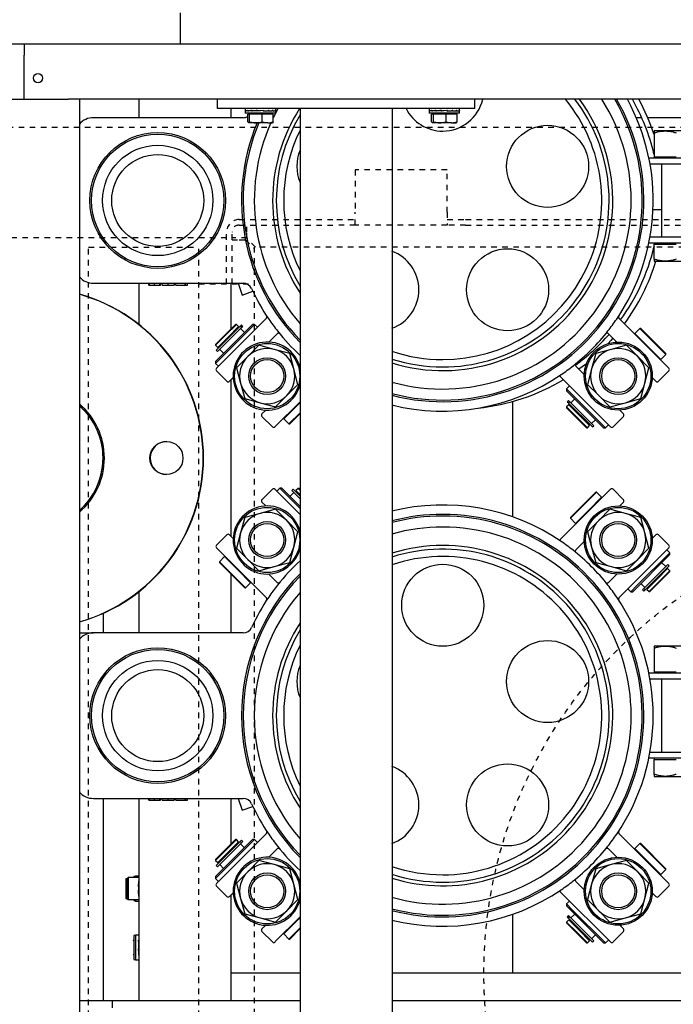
# Model space of a CAD drawing. Extents: x -72 to 51457, y 0 to 26838.
# Tile 93 of 203: x 8682 to 9038, y 8836 to 9371. Entities that reach past the tile are written whole.
import ezdxf

# ---------------------------------------------------------------- set-up
doc = ezdxf.new("R2010")
doc.units = 0
doc.header["$LTSCALE"] = 12
doc.linetypes.add('DOTTED_THIN', pattern=[0.5, 0.25, -0.25])
doc.linetypes.add('SOLID_THIN', pattern=[0])
doc.layers.get('0').update_dxf_attribs({"linetype": 'CONTINUOUS'})

# ---------------------------------------------------------------- blocks, each defined once
blk = doc.blocks.new('AC_Drauf')
at = {"color": 7, "linetype": 'DOTTED_THIN', "lineweight": 25}
for p, q in [((10886.76, 9312.34), (8386.76, 9312.34)), ((8864.76, 9289.34), (8864.76, 9266.24)), ((8914.76, 9289.34), (8864.76, 9289.34)), ((8914.76, 9266.24), (8914.76, 9289.34)), ((8864.76, 9259.34), (8864.76, 9266.24)), ((8914.76, 9266.24), (8914.76, 9259.34)), ((8801.66, 9262.34), (8854.76, 9262.34)), ((8801.66, 9259.34), (8854.76, 9259.34)), ((8805.86, 9255.44), (8805.86, 9259.34)), ((8854.76, 9262.34), (8864.76, 9262.34)), ((8864.76, 9259.34), (8854.76, 9259.34)), ((8914.76, 9259.34), (8864.76, 9259.34)), ((8914.76, 9262.34), (8924.76, 9262.34)), ((8924.76, 9259.34), (8914.76, 9259.34)), ((8924.76, 9262.34), (9444.76, 9262.34)), ((8924.76, 9259.34), (9444.76, 9259.34)), ((8794.76, 9227.34), (8794.76, 9255.44)), ((8797.76, 9227.34), (8797.76, 9255.44)), ((8805.86, 9251.95), (8805.86, 9255.44)), ((8794.76, 9252.34), (8386.76, 9252.34)), ((8805.86, 9252.34), (8797.76, 9252.34)), ((8797.76, 9251.24), (8801.66, 9251.24)), ((8801.66, 9251.24), (8805.15, 9251.24)), ((8805.15, 9251.24), (8809.76, 9246.63)), ((8810.46, 9247.34), (8805.86, 9251.95)), ((8719.76, 9247.34), (8779.76, 9247.34)), ((8719.76, 8457.34), (8719.76, 9247.34)), ((8779.76, 8457.34), (8779.76, 9247.34)), ((9559.76, 9247.34), (8809.76, 9247.34)), ((8809.76, 9247.34), (8809.76, 8457.34)), ((8779.76, 9227.34), (8809.76, 9227.34))]:
    blk.add_line(p, q, dxfattribs=at)
blk.add_circle((9184.76, 8852.34), 250, dxfattribs=at)
for radius in [6.9, 3.9]:
    blk.add_arc((8801.66, 9255.44), radius, 90, 180, dxfattribs=at)
blk = doc.blocks.new('Vela_Drauf')
at = {"color": 7, "linetype": 'SOLID_THIN', "lineweight": 25}
for p, q in [((8769.76, 9357.68), (8769.76, 9374.68)), ((8684.76, 9357.68), (7634.76, 9357.68)), ((8684.76, 9357.68), (8684.76, 9351.68)), ((9734.76, 9357.68), (8684.76, 9357.68)), ((8684.76, 9333.68), (8684.76, 9351.68)), ((8684.76, 9327.68), (8684.76, 9333.68)), ((8660.76, 9327.68), (8708.76, 9327.68)), ((8714.76, 9327.68), (8708.76, 9327.68)), ((9704.76, 9327.68), (8714.76, 9327.68)), ((8714.76, 9327.68), (8714.76, 7799.68)), ((8747.26, 9317.68), (8747.26, 9327.68)), ((8789.76, 9322.68), (8789.76, 9327.68)), ((8929.76, 9322.68), (8929.76, 9327.68)), ((8929.76, 9322.68), (8789.76, 9322.68)), ((8797.26, 9317.68), (8797.26, 9322.68)), ((8804.96, 9322.68), (8804.96, 9321.48)), ((8821.56, 9321.48), (8821.56, 9322.68)), ((8834.76, 9322.68), (8834.76, 7804.68)), ((8884.76, 9322.68), (8884.76, 7804.68)), ((8904.96, 9322.68), (8904.96, 9321.48)), ((8921.56, 9321.48), (8921.56, 9322.68)), ((8803.8, 9317.68), (8722.34, 9317.68)), ((8804.96, 9321.39), (8804.96, 9320.18)), ((8821.56, 9320.18), (8804.96, 9320.18)), ((8805.1, 9321.43), (8805.1, 9321.53)), ((8805.1, 9321.53), (8805.12, 9321.53)), ((8805.1, 9321.24), (8805.1, 9321.43)), ((8805.12, 9321.43), (8805.1, 9321.43)), ((8805.12, 9321.62), (8805.12, 9321.33)), ((8805.12, 9321.33), (8805.38, 9321.34)), ((8806.31, 9321.43), (8806.31, 9321.53)), ((8806.31, 9321.53), (8806.36, 9321.52)), ((8806.31, 9321.24), (8806.31, 9321.43)), ((8806.36, 9321.43), (8806.31, 9321.43)), ((8806.32, 9315.46), (8806.32, 9319.58)), ((8807.3, 9319.58), (8806.32, 9319.58)), ((8806.36, 9321.62), (8806.36, 9321.33)), ((8806.36, 9321.33), (8806.79, 9321.34)), ((8806.73, 9321.34), (8806.73, 9321.3)), ((8806.79, 9321.34), (8808.65, 9321.57)), ((8807.3, 9315.46), (8807.3, 9319.58)), ((8814.23, 9319.58), (8807.3, 9319.58)), ((8807.44, 9320.18), (8807.44, 9319.58)), ((8808.57, 9321.43), (8808.57, 9321.53)), ((8808.57, 9321.53), (8808.65, 9321.52)), ((8808.57, 9321.24), (8808.57, 9321.43)), ((8808.65, 9321.43), (8808.57, 9321.43)), ((8808.65, 9321.62), (8808.65, 9321.33)), ((8808.65, 9321.33), (8808.93, 9321.34)), ((8808.86, 9321.34), (8808.86, 9321.27)), ((8808.93, 9321.34), (8811.64, 9321.6)), ((8811.55, 9321.43), (8811.55, 9321.53)), ((8814.79, 9321.53), (8811.55, 9321.24)), ((8811.55, 9321.53), (8811.64, 9321.52)), ((8811.55, 9321.24), (8811.55, 9321.43)), ((8811.55, 9321.43), (8811.64, 9321.43)), ((8811.64, 9321.62), (8811.64, 9321.33)), ((8814.88, 9321.62), (8811.64, 9321.33)), ((8811.66, 9321.34), (8811.66, 9321.25)), ((8814.23, 9315.46), (8814.23, 9319.58)), ((8820.19, 9319.58), (8814.23, 9319.58)), ((8814.78, 9321.52), (8814.78, 9321.61)), ((8814.79, 9321.43), (8814.79, 9321.53)), ((8814.79, 9321.26), (8817.5, 9321.52)), ((8814.79, 9321.24), (8814.79, 9321.43)), ((8814.88, 9321.33), (8814.79, 9321.34)), ((8814.88, 9321.62), (8814.88, 9321.33)), ((8817.79, 9321.53), (8817.5, 9321.52)), ((8817.58, 9321.52), (8817.58, 9321.59)), ((8817.79, 9321.43), (8817.79, 9321.53)), ((8817.79, 9321.28), (8819.67, 9321.52)), ((8817.79, 9321.24), (8817.79, 9321.43)), ((8817.87, 9321.33), (8817.79, 9321.34)), ((8817.87, 9321.62), (8817.87, 9321.33)), ((8819.07, 9319.58), (8819.07, 9320.18)), ((8820.11, 9321.53), (8819.67, 9321.52)), ((8819.73, 9321.52), (8819.73, 9321.55)), ((8820.11, 9321.43), (8820.11, 9321.53)), ((8820.11, 9321.24), (8820.11, 9321.43)), ((8820.16, 9321.33), (8820.11, 9321.33)), ((8820.16, 9321.62), (8820.16, 9321.33)), ((8820.19, 9315.46), (8820.19, 9319.58)), ((8821.38, 9321.53), (8821.11, 9321.52)), ((8821.38, 9321.43), (8821.38, 9321.53)), ((8821.38, 9321.24), (8821.38, 9321.43)), ((8821.4, 9321.33), (8821.38, 9321.33)), ((8821.4, 9321.62), (8821.4, 9321.33)), ((8821.56, 9320.18), (8821.56, 9321.39)), ((8904.96, 9321.39), (8904.96, 9320.18)), ((8921.56, 9320.18), (8904.96, 9320.18)), ((8905.1, 9321.43), (8905.1, 9321.53)), ((8905.1, 9321.53), (8905.12, 9321.53)), ((8905.1, 9321.24), (8905.1, 9321.43)), ((8905.12, 9321.43), (8905.1, 9321.43)), ((8905.12, 9321.62), (8905.12, 9321.33)), ((8905.12, 9321.33), (8905.38, 9321.34)), ((8906.31, 9321.43), (8906.31, 9321.53)), ((8906.31, 9321.53), (8906.36, 9321.52)), ((8906.31, 9321.24), (8906.31, 9321.43)), ((8906.36, 9321.43), (8906.31, 9321.43)), ((8906.32, 9315.46), (8906.32, 9319.58)), ((8907.3, 9319.58), (8906.32, 9319.58)), ((8906.36, 9321.62), (8906.36, 9321.33)), ((8906.36, 9321.33), (8906.79, 9321.34)), ((8906.73, 9321.34), (8906.73, 9321.3)), ((8906.79, 9321.34), (8908.65, 9321.57)), ((8907.3, 9315.46), (8907.3, 9319.58)), ((8914.23, 9319.58), (8907.3, 9319.58)), ((8907.44, 9320.18), (8907.44, 9319.58)), ((8908.57, 9321.43), (8908.57, 9321.53)), ((8908.57, 9321.53), (8908.65, 9321.52)), ((8908.57, 9321.24), (8908.57, 9321.43)), ((8908.65, 9321.43), (8908.57, 9321.43)), ((8908.65, 9321.62), (8908.65, 9321.33)), ((8908.65, 9321.33), (8908.93, 9321.34)), ((8908.86, 9321.34), (8908.86, 9321.27)), ((8908.93, 9321.34), (8911.64, 9321.6)), ((8911.55, 9321.43), (8911.55, 9321.53)), ((8914.79, 9321.53), (8911.55, 9321.24)), ((8911.55, 9321.53), (8911.64, 9321.52)), ((8911.55, 9321.24), (8911.55, 9321.43)), ((8911.55, 9321.43), (8911.64, 9321.43)), ((8911.64, 9321.62), (8911.64, 9321.33)), ((8914.88, 9321.62), (8911.64, 9321.33)), ((8911.66, 9321.34), (8911.66, 9321.25)), ((8914.23, 9315.46), (8914.23, 9319.58)), ((8920.19, 9319.58), (8914.23, 9319.58)), ((8914.78, 9321.52), (8914.78, 9321.61)), ((8914.79, 9321.43), (8914.79, 9321.53)), ((8914.79, 9321.26), (8917.5, 9321.52)), ((8914.79, 9321.24), (8914.79, 9321.43)), ((8914.88, 9321.33), (8914.79, 9321.34)), ((8914.88, 9321.62), (8914.88, 9321.33)), ((8917.79, 9321.53), (8917.5, 9321.52)), ((8917.58, 9321.52), (8917.58, 9321.59)), ((8917.79, 9321.43), (8917.79, 9321.53)), ((8917.79, 9321.28), (8919.67, 9321.52)), ((8917.79, 9321.24), (8917.79, 9321.43)), ((8917.87, 9321.33), (8917.79, 9321.34)), ((8917.87, 9321.62), (8917.87, 9321.33)), ((8919.07, 9319.58), (8919.07, 9320.18)), ((8920.11, 9321.53), (8919.67, 9321.52)), ((8919.73, 9321.52), (8919.73, 9321.55)), ((8920.11, 9321.43), (8920.11, 9321.53)), ((8920.11, 9321.24), (8920.11, 9321.43)), ((8920.16, 9321.33), (8920.11, 9321.33)), ((8920.16, 9321.62), (8920.16, 9321.33)), ((8920.19, 9315.46), (8920.19, 9319.58)), ((8921.38, 9321.53), (8921.11, 9321.52)), ((8921.38, 9321.43), (8921.38, 9321.53)), ((8921.38, 9321.24), (8921.38, 9321.43)), ((8921.4, 9321.33), (8921.38, 9321.33)), ((8921.4, 9321.62), (8921.4, 9321.33)), ((8921.56, 9320.18), (8921.56, 9321.39)), ((9020.58, 9317.68), (9017.63, 9317.68)), ((9044.26, 9317.68), (9023.86, 9317.68)), ((8806.32, 9315.46), (8806.81, 9314.88)), ((8810.77, 9314.88), (8806.81, 9314.88)), ((8817.21, 9314.88), (8810.77, 9314.88)), ((8814.23, 9315.46), (8817.21, 9314.88)), ((8817.21, 9314.88), (8819.76, 9314.88)), ((8820.19, 9315.46), (8819.7, 9314.88)), ((8906.32, 9315.46), (8906.81, 9314.88)), ((8910.77, 9314.88), (8906.81, 9314.88)), ((8917.21, 9314.88), (8910.77, 9314.88)), ((8914.23, 9315.46), (8917.21, 9314.88)), ((8917.21, 9314.88), (8919.76, 9314.88)), ((8920.19, 9315.46), (8919.7, 9314.88)), ((9027.36, 9310.48), (9027.36, 9309.41)), ((9033.36, 9310.48), (9027.36, 9310.48)), ((9027.36, 9309.41), (9027.36, 9296.48)), ((9045.36, 9310.48), (9033.36, 9310.48)), ((9052.36, 9295.68), (9024.51, 9295.68)), ((9027.22, 9298), (9027.36, 9297.49)), ((9027.36, 9296.48), (9027.36, 9295.68)), ((9027.36, 9296.48), (9033.36, 9296.48)), ((9033.36, 9296.48), (9039.36, 9296.48)), ((9025.08, 9292.68), (9052.36, 9292.68)), ((9031.36, 9292.68), (9031.36, 9252.68)), ((9031.36, 9267.68), (9026.73, 9267.68)), ((9024.51, 9249.68), (9052.36, 9249.68)), ((9052.36, 9252.68), (9025.08, 9252.68)), ((9027.36, 9247.88), (9027.22, 9247.36)), ((9027.36, 9249.68), (9027.36, 9248.88)), ((9027.36, 9248.88), (9033.36, 9248.88)), ((9027.36, 9240.76), (9027.36, 9248.88)), ((9033.36, 9248.88), (9039.36, 9248.88)), ((9027.36, 9240.76), (9027.36, 9239.68)), ((9027.36, 9239.68), (9033.36, 9239.68)), ((9033.36, 9239.68), (9045.36, 9239.68)), ((8722.34, 9227.68), (8803.8, 9227.68)), ((8747.26, 9205.14), (8747.26, 9227.68)), ((8752.45, 9226.68), (8752.45, 9227.68)), ((8752.45, 9226.68), (8752.81, 9226.68)), ((8752.81, 9226.68), (8752.81, 9227.68)), ((8752.81, 9226.68), (8755.65, 9226.68)), ((8755.65, 9226.68), (8755.65, 9227.68)), ((8755.65, 9226.68), (8758.43, 9226.68)), ((8758.35, 9226.68), (8758.92, 9226.68)), ((8758.43, 9226.68), (8758.43, 9227.68)), ((8758.92, 9226.68), (8758.92, 9227.68)), ((8759.77, 9226.68), (8759.77, 9227.68)), ((8759.77, 9226.68), (8762.96, 9226.68)), ((8762.96, 9226.68), (8762.96, 9227.68)), ((8762.96, 9226.68), (8766.25, 9226.68)), ((8766.25, 9227.68), (8766.25, 9226.68)), ((8767.1, 9226.68), (8767.1, 9227.68)), ((8767.1, 9226.68), (8772.3, 9226.68)), ((8772.3, 9226.68), (8772.3, 9227.68)), ((8772.3, 9226.68), (8772.47, 9226.68)), ((8772.47, 9226.68), (8772.47, 9227.68)), ((8772.47, 9226.68), (8773.57, 9226.68)), ((8773.57, 9226.68), (8773.57, 9227.68)), ((8797.26, 9202.86), (8797.26, 9227.68)), ((8801.02, 9227.68), (8803.34, 9221.3)), ((8803.34, 9221.3), (8809, 9223.37)), ((8808.93, 9205.33), (8788.77, 9185.18)), ((8799.7, 9205.3), (8788.81, 9194.41)), ((8789.3, 9181.47), (8816.47, 9208.63)), ((8800.12, 9205.3), (8794.47, 9199.64)), ((8800.12, 9205.3), (8799.7, 9205.3)), ((8801.32, 9204.09), (8800.12, 9205.3)), ((8802.81, 9204.87), (8802.34, 9204.4)), ((8802.92, 9204.98), (8802.81, 9204.87)), ((8803.62, 9204.27), (8802.92, 9204.98)), ((8809.99, 9205.33), (8806.88, 9202.22)), ((8809.99, 9205.33), (8808.93, 9205.33)), ((8811.58, 9203.74), (8809.99, 9205.33)), ((9035.38, 9181.47), (9008.21, 9208.63)), ((8806.88, 9202.22), (8788.77, 9184.12)), ((8794.47, 9199.64), (8788.81, 9193.98)), ((8802.24, 9204.3), (8789.21, 9191.28)), ((8789.92, 9190.57), (8802.94, 9203.59)), ((8795.67, 9198.44), (8801.32, 9204.09)), ((8800.97, 9203.03), (8800.62, 9203.39)), ((8802.24, 9204.3), (8802.34, 9204.4)), ((8802.94, 9203.59), (8802.24, 9204.3)), ((8804.51, 9200.91), (8802.38, 9203.03)), ((8802.94, 9203.59), (8803.05, 9203.69)), ((8803.05, 9203.69), (8803.51, 9204.16)), ((8803.51, 9204.16), (8803.62, 9204.27)), ((8817.69, 9195.71), (8822.24, 9200.26)), ((9006.99, 9195.71), (9002.44, 9200.26)), ((9019.61, 9203.17), (9016.85, 9200.42)), ((9016.85, 9200.42), (9016.85, 9199.99)), ((9023.92, 9193.35), (9016.85, 9200.42)), ((9020.03, 9203.17), (9019.61, 9203.17)), ((9026.68, 9196.1), (9019.61, 9203.17)), ((9033.75, 9189.46), (9020.03, 9203.17)), ((8788.81, 9194.41), (8788.81, 9193.98)), ((8788.81, 9193.98), (8790.01, 9192.78)), ((8790.01, 9192.78), (8795.67, 9198.44)), ((8812.4, 9193.95), (8806.27, 9187.83)), ((8820.76, 9191.71), (8812.4, 9193.95)), ((9012.28, 9193.95), (9003.92, 9191.71)), ((9018.41, 9187.83), (9012.28, 9193.95)), ((9033.75, 9189.03), (9026.68, 9196.1)), ((8789.21, 9191.28), (8789.92, 9190.57)), ((8790.72, 9193.49), (8791.07, 9193.13)), ((8791.07, 9191.72), (8793.19, 9189.6)), ((8829.13, 9189.47), (8820.76, 9191.71)), ((8831.37, 9181.11), (8829.13, 9189.47)), ((8995.55, 9189.47), (8993.31, 9181.11)), ((9003.92, 9191.71), (8995.55, 9189.47)), ((9030.99, 9186.27), (9023.92, 9193.35)), ((9030.99, 9186.27), (9033.75, 9189.03)), ((9033.75, 9189.03), (9033.75, 9189.46)), ((8788.77, 9185.18), (8788.77, 9184.12)), ((8788.77, 9184.12), (8790.36, 9182.53)), ((8806.27, 9187.83), (8800.15, 9181.71)), ((9024.53, 9181.71), (9018.41, 9187.83)), ((9030.57, 9186.27), (9030.99, 9186.27)), ((8794.96, 9174.4), (8789.3, 9180.05)), ((8800.15, 9181.71), (8802.39, 9173.34)), ((8833.61, 9172.74), (8831.37, 9181.11)), ((8989.32, 9178.03), (8984.77, 9182.58)), ((8993.31, 9181.11), (8991.07, 9172.74)), ((9022.29, 9173.34), (9024.53, 9181.71)), ((9035.38, 9180.05), (9029.72, 9174.4)), ((8796.37, 9174.4), (8798.4, 9176.42)), ((8797.26, 9090.09), (8797.26, 9175.28)), ((8802.39, 9173.34), (8804.63, 9164.98)), ((8827.49, 9166.62), (8833.61, 9172.74)), ((9003.56, 9149.65), (8976.39, 9176.81)), ((8991.07, 9172.74), (8997.19, 9166.62)), ((9020.05, 9164.98), (9022.29, 9173.34)), ((9028.31, 9174.4), (9026.28, 9176.42)), ((8981.28, 9171.92), (8979.69, 9170.33)), ((8979.69, 9170.33), (8979.69, 9169.27)), ((8979.69, 9170.33), (8982.8, 9167.22)), ((8979.69, 9169.27), (8999.84, 9149.12)), ((8982.8, 9167.22), (9000.9, 9149.12)), ((8804.63, 9164.98), (8813, 9162.74)), ((8813, 9162.74), (8821.36, 9160.49)), ((8821.12, 9149.65), (8834.76, 9163.28)), ((8821.36, 9160.49), (8827.49, 9166.62)), ((8833, 9161.1), (8834.76, 9162.86)), ((8950.39, 9100.68), (8950.39, 9163.42)), ((8980.75, 9163.97), (8980.04, 9163.26)), ((8980.04, 9163.26), (8980.15, 9163.15)), ((8980.15, 9163.15), (8980.62, 9162.68)), ((8980.72, 9162.58), (8980.62, 9162.68)), ((8981.43, 9163.29), (8980.72, 9162.58)), ((8980.72, 9162.58), (8993.75, 9149.56)), ((8980.86, 9163.86), (8980.75, 9163.97)), ((8981.33, 9163.39), (8980.86, 9163.86)), ((8981.43, 9163.29), (8981.33, 9163.39)), ((8994.45, 9150.26), (8981.43, 9163.29)), ((8984.11, 9164.85), (8981.99, 9162.73)), ((8997.19, 9166.62), (9003.32, 9160.49)), ((9003.32, 9160.49), (9011.68, 9162.74)), ((9011.68, 9162.74), (9020.05, 9164.98)), ((8814.05, 9156.72), (8816.08, 9158.74)), ((8825.93, 9154.03), (8833, 9161.1)), ((8828.69, 9151.27), (8834.76, 9157.34)), ((8829.11, 9151.27), (8834.76, 9156.92)), ((8980.93, 9161.67), (8979.73, 9160.47)), ((8979.73, 9160.47), (8979.73, 9160.04)), ((8979.73, 9160.47), (8985.38, 9154.81)), ((8979.73, 9160.04), (8990.62, 9149.15)), ((8986.59, 9156.01), (8980.93, 9161.67)), ((8981.99, 9161.31), (8981.64, 9160.96)), ((9010.63, 9156.72), (9008.6, 9158.74)), ((8819.71, 9149.65), (8814.05, 9155.3)), ((8825.93, 9154.46), (8825.93, 9154.03)), ((8825.93, 9154.03), (8828.69, 9151.27)), ((8828.69, 9151.27), (8829.11, 9151.27)), ((8985.38, 9154.81), (8991.04, 9149.15)), ((8992.24, 9150.35), (8986.59, 9156.01)), ((8991.54, 9151.06), (8991.89, 9151.41)), ((8993.3, 9151.41), (8995.42, 9153.54)), ((9010.63, 9155.3), (9004.97, 9149.65)), ((8990.62, 9149.15), (8991.04, 9149.15)), ((8991.04, 9149.15), (8992.24, 9150.35)), ((8993.75, 9149.56), (8994.45, 9150.26)), ((8999.84, 9149.12), (9000.9, 9149.12)), ((9000.9, 9149.12), (9002.5, 9150.71)), ((8814.05, 9110.06), (8819.71, 9115.72)), ((8821.12, 9115.72), (8834.76, 9102.09)), ((8823.77, 9116.25), (8822.18, 9114.66)), ((8824.84, 9116.25), (8823.77, 9116.25)), ((8834.76, 9105.27), (8823.77, 9116.25)), ((8834.76, 9106.33), (8824.84, 9116.25)), ((8831.38, 9113.95), (8829.25, 9111.83)), ((8830.93, 9115.81), (8830.23, 9115.1)), ((8830.23, 9115.1), (8834.76, 9110.57)), ((8834.76, 9111.99), (8830.93, 9115.81)), ((8833.64, 9116.21), (8832.44, 9115.01)), ((8832.44, 9115.01), (8834.76, 9112.69)), ((8833.14, 9114.31), (8832.79, 9113.95)), ((8834.06, 9116.21), (8833.64, 9116.21)), ((8834.76, 9115.1), (8833.64, 9116.21)), ((8834.76, 9115.52), (8834.06, 9116.21)), ((9003.56, 9115.72), (8976.39, 9088.56)), ((8995.57, 9114.09), (8981.85, 9100.38)), ((8995.99, 9114.09), (8988.92, 9107.02)), ((8995.99, 9114.09), (8995.57, 9114.09)), ((8998.75, 9111.34), (8995.99, 9114.09)), ((9004.97, 9115.72), (9010.63, 9110.06)), ((8814.05, 9108.65), (8816.08, 9106.63)), ((8998.75, 9111.34), (8991.68, 9104.26)), ((8998.75, 9110.91), (8998.75, 9111.34)), ((9010.63, 9108.65), (9008.6, 9106.63)), ((8821.36, 9104.87), (8813, 9102.63)), ((8827.49, 9098.75), (8821.36, 9104.87)), ((8988.92, 9107.02), (8981.85, 9099.95)), ((8991.68, 9104.26), (8984.61, 9097.19)), ((9003.32, 9104.87), (8997.19, 9098.75)), ((9011.68, 9102.63), (9003.32, 9104.87)), ((8804.63, 9100.39), (8802.39, 9092.03)), ((8813, 9102.63), (8804.63, 9100.39)), ((8833.61, 9092.63), (8827.49, 9098.75)), ((8981.85, 9100.38), (8981.85, 9099.95)), ((8981.85, 9099.95), (8984.61, 9097.19)), ((8997.19, 9098.75), (8991.07, 9092.63)), ((9020.05, 9100.39), (9011.68, 9102.63)), ((9022.29, 9092.03), (9020.05, 9100.39)), ((8831.37, 9084.26), (8833.61, 9092.63)), ((8984.61, 9097.19), (8985.03, 9097.19)), ((8991.07, 9092.63), (8993.31, 9084.26)), ((8789.3, 9085.31), (8794.96, 9090.97)), ((8796.37, 9090.97), (8798.4, 9088.95)), ((8802.39, 9092.03), (8800.15, 9083.66)), ((8989.32, 9087.34), (8984.77, 9082.79)), ((9024.53, 9083.66), (9022.29, 9092.03)), ((9028.31, 9090.97), (9026.28, 9088.95)), ((9029.72, 9090.97), (9035.38, 9085.31)), ((8789.3, 9083.9), (8816.47, 9056.74)), ((8800.15, 9083.66), (8806.27, 9077.54)), ((8829.13, 9075.9), (8831.37, 9084.26)), ((8993.31, 9084.26), (8995.55, 9075.9)), ((9035.38, 9083.9), (9008.21, 9056.74)), ((9018.41, 9077.54), (9024.53, 9083.66)), ((9035.91, 9081.25), (9034.32, 9082.84)), ((8793.69, 9079.09), (8790.93, 9076.33)), ((8790.93, 9076.33), (8790.93, 9075.91)), ((8790.93, 9076.33), (8798, 9069.26)), ((8794.11, 9079.09), (8793.69, 9079.09)), ((8793.69, 9079.09), (8800.76, 9072.02)), ((8806.27, 9077.54), (8812.4, 9071.41)), ((9012.28, 9071.41), (9018.41, 9077.54)), ((9015.75, 9060.04), (9035.91, 9080.19)), ((9017.8, 9063.14), (9035.91, 9081.25)), ((9035.91, 9080.19), (9035.91, 9081.25)), ((8790.93, 9075.91), (8804.65, 9062.19)), ((8800.76, 9072.02), (8807.83, 9064.95)), ((8812.4, 9071.41), (8820.76, 9073.65)), ((8820.76, 9073.65), (8829.13, 9075.9)), ((8995.55, 9075.9), (9003.92, 9073.65)), ((9003.92, 9073.65), (9012.28, 9071.41)), ((9034.76, 9074.8), (9021.74, 9061.77)), ((9022.44, 9061.07), (9035.47, 9074.09)), ((9024.98, 9060.07), (9035.87, 9070.96)), ((9034.67, 9072.59), (9029.01, 9066.93)), ((9030.21, 9065.73), (9035.87, 9071.38)), ((9033.61, 9073.65), (9031.49, 9075.77)), ((9033.96, 9071.88), (9033.61, 9072.23)), ((9035.87, 9071.38), (9034.67, 9072.59)), ((9035.47, 9074.09), (9034.76, 9074.8)), ((9035.87, 9070.96), (9035.87, 9071.38)), ((8797.26, 9037.68), (8797.26, 9069.58)), ((8798, 9069.26), (8805.07, 9062.19)), ((8817.69, 9069.66), (8822.24, 9065.11)), ((9006.99, 9069.66), (9002.44, 9065.11)), ((9029.01, 9066.93), (9023.36, 9061.27)), ((9024.56, 9060.07), (9030.21, 9065.73)), ((8747.26, 9037.68), (8747.26, 9060.23)), ((8804.65, 9062.19), (8805.07, 9062.19)), ((8805.07, 9062.19), (8807.83, 9064.95)), ((8807.83, 9064.95), (8807.83, 9065.37)), ((9013.1, 9061.63), (9014.69, 9060.04)), ((9014.69, 9060.04), (9017.8, 9063.14)), ((9020.17, 9064.45), (9022.29, 9062.33)), ((9021.17, 9061.2), (9021.06, 9061.09)), ((9021.06, 9061.09), (9021.76, 9060.39)), ((9021.63, 9061.67), (9021.17, 9061.2)), ((9021.74, 9061.77), (9021.63, 9061.67)), ((9021.74, 9061.77), (9022.44, 9061.07)), ((9021.76, 9060.39), (9021.87, 9060.5)), ((9021.87, 9060.5), (9022.34, 9060.96)), ((9022.44, 9061.07), (9022.34, 9060.96)), ((9023.36, 9061.27), (9024.56, 9060.07)), ((9023.71, 9062.33), (9024.06, 9061.98)), ((9014.69, 9060.04), (9015.75, 9060.04)), ((9024.56, 9060.07), (9024.98, 9060.07)), ((8727.81, 9037.68), (8727.81, 9048.37)), ((8714.76, 9037.68), (8722.34, 9037.68)), ((8803.8, 9037.68), (8722.34, 9037.68)), ((9027.36, 9030.48), (9027.36, 9029.41)), ((9033.36, 9030.48), (9027.36, 9030.48)), ((9027.36, 9029.41), (9027.36, 9016.48)), ((9045.36, 9030.48), (9033.36, 9030.48)), ((9052.36, 9015.68), (9024.51, 9015.68)), ((9025.08, 9012.68), (9052.36, 9012.68)), ((9027.36, 9016.48), (9027.36, 9015.68)), ((9027.36, 9016.48), (9033.36, 9016.48)), ((9031.36, 9012.68), (9031.36, 8972.68)), ((9033.36, 9016.48), (9039.36, 9016.48)), ((9024.51, 8969.68), (9052.36, 8969.68)), ((9052.36, 8972.68), (9025.08, 8972.68)), ((9027.36, 8969.68), (9027.36, 8968.88)), ((9027.36, 8968.88), (9033.36, 8968.88)), ((9027.36, 8960.76), (9027.36, 8968.88)), ((9033.36, 8968.88), (9039.36, 8968.88)), ((9027.36, 8960.76), (9027.36, 8959.68)), ((9027.36, 8959.68), (9033.36, 8959.68)), ((9033.36, 8959.68), (9045.36, 8959.68)), ((8722.34, 8947.68), (8803.8, 8947.68)), ((8727.81, 8837.68), (8727.81, 8947.68)), ((8747.26, 8837.68), (8747.26, 8947.68)), ((8752.45, 8946.68), (8752.45, 8947.68)), ((8752.45, 8946.68), (8752.81, 8946.68)), ((8752.81, 8946.68), (8752.81, 8947.68)), ((8752.81, 8946.68), (8755.65, 8946.68)), ((8755.65, 8946.68), (8755.65, 8947.68)), ((8755.65, 8946.68), (8758.43, 8946.68)), ((8758.35, 8946.68), (8758.92, 8946.68)), ((8758.43, 8946.68), (8758.43, 8947.68)), ((8758.92, 8946.68), (8758.92, 8947.68)), ((8759.77, 8946.68), (8759.77, 8947.68)), ((8759.77, 8946.68), (8762.96, 8946.68)), ((8762.96, 8946.68), (8762.96, 8947.68)), ((8762.96, 8946.68), (8766.25, 8946.68)), ((8766.25, 8947.68), (8766.25, 8946.68)), ((8767.1, 8946.68), (8767.1, 8947.68)), ((8767.1, 8946.68), (8772.3, 8946.68)), ((8772.3, 8946.68), (8772.3, 8947.68)), ((8772.3, 8946.68), (8772.47, 8946.68)), ((8772.47, 8946.68), (8772.47, 8947.68)), ((8772.47, 8946.68), (8773.57, 8946.68)), ((8773.57, 8946.68), (8773.57, 8947.68)), ((8797.26, 8922.86), (8797.26, 8947.68)), ((8801.02, 8947.68), (8803.34, 8941.3)), ((8803.34, 8941.3), (8809, 8943.37)), ((8789.3, 8901.47), (8816.47, 8928.63)), ((9035.38, 8901.47), (9008.21, 8928.63)), ((8808.93, 8925.33), (8788.77, 8905.18)), ((8806.88, 8922.22), (8788.77, 8904.12)), ((8799.7, 8925.3), (8788.81, 8914.41)), ((8802.24, 8924.3), (8789.21, 8911.28)), ((8789.92, 8910.57), (8802.94, 8923.59)), ((8800.12, 8925.3), (8794.47, 8919.64)), ((8795.67, 8918.44), (8801.32, 8924.09)), ((8800.12, 8925.3), (8799.7, 8925.3)), ((8801.32, 8924.09), (8800.12, 8925.3)), ((8800.97, 8923.03), (8800.62, 8923.39)), ((8802.24, 8924.3), (8802.34, 8924.4)), ((8802.94, 8923.59), (8802.24, 8924.3)), ((8802.81, 8924.87), (8802.34, 8924.4)), ((8804.51, 8920.91), (8802.38, 8923.03)), ((8802.92, 8924.98), (8802.81, 8924.87)), ((8803.62, 8924.27), (8802.92, 8924.98)), ((8802.94, 8923.59), (8803.05, 8923.69)), ((8803.05, 8923.69), (8803.51, 8924.16)), ((8803.51, 8924.16), (8803.62, 8924.27)), ((8809.99, 8925.33), (8806.88, 8922.22)), ((8809.99, 8925.33), (8808.93, 8925.33)), ((8811.58, 8923.74), (8809.99, 8925.33)), ((9019.61, 8923.17), (9016.85, 8920.42)), ((9020.03, 8923.17), (9019.61, 8923.17)), ((9026.68, 8916.1), (9019.61, 8923.17)), ((9033.75, 8909.46), (9020.03, 8923.17)), ((8794.47, 8919.64), (8788.81, 8913.98)), ((8790.01, 8912.78), (8795.67, 8918.44)), ((8817.69, 8915.71), (8822.24, 8920.26)), ((9006.99, 8915.71), (9002.44, 8920.26)), ((9016.85, 8920.42), (9016.85, 8919.99)), ((9023.92, 8913.35), (9016.85, 8920.42)), ((9033.75, 8909.03), (9026.68, 8916.1)), ((8788.81, 8914.41), (8788.81, 8913.98)), ((8788.81, 8913.98), (8790.01, 8912.78)), ((8789.21, 8911.28), (8789.92, 8910.57)), ((8790.72, 8913.49), (8791.07, 8913.13)), ((8791.07, 8911.72), (8793.19, 8909.6)), ((8812.4, 8913.95), (8806.27, 8907.83)), ((8820.76, 8911.71), (8812.4, 8913.95)), ((8829.13, 8909.47), (8820.76, 8911.71)), ((9003.92, 8911.71), (8995.55, 8909.47)), ((9012.28, 8913.95), (9003.92, 8911.71)), ((9018.41, 8907.83), (9012.28, 8913.95)), ((9030.99, 8906.27), (9023.92, 8913.35)), ((8745.31, 8905.43), (8744.31, 8905.23)), ((8744.31, 8905.23), (8744.31, 8904.68)), ((8747.11, 8905.43), (8745.31, 8905.43)), ((8745.31, 8905.43), (8745.31, 8904.68)), ((8747.26, 8905.43), (8747.11, 8905.43)), ((8747.11, 8905.43), (8747.11, 8891.93)), ((8788.77, 8905.18), (8788.77, 8904.12)), ((8806.27, 8907.83), (8800.15, 8901.71)), ((8831.37, 8901.11), (8829.13, 8909.47)), ((8995.55, 8909.47), (8993.31, 8901.11)), ((9024.53, 8901.71), (9018.41, 8907.83)), ((9030.57, 8906.27), (9030.99, 8906.27)), ((9030.99, 8906.27), (9033.75, 8909.03)), ((9033.75, 8909.03), (9033.75, 8909.46)), ((8740.61, 8904.03), (8740.01, 8904.03)), ((8740.01, 8904.03), (8740.01, 8893.33)), ((8741.22, 8904.68), (8740.61, 8904.07)), ((8740.61, 8904.07), (8740.61, 8893.3)), ((8747.11, 8904.68), (8741.22, 8904.68)), ((8741.22, 8904.68), (8741.22, 8892.68)), ((8747.11, 8902.81), (8746.81, 8902.81)), ((8746.81, 8902.81), (8746.81, 8901.35)), ((8746.81, 8901.35), (8747.11, 8901.35)), ((8746.81, 8899.58), (8746.81, 8901.35)), ((8747.11, 8899.58), (8746.81, 8899.58)), ((8746.81, 8899.58), (8746.81, 8897.78)), ((8788.77, 8904.12), (8790.36, 8902.53)), ((8794.96, 8894.4), (8789.3, 8900.05)), ((8800.15, 8901.71), (8802.39, 8893.34)), ((8833.61, 8892.74), (8831.37, 8901.11)), ((8989.32, 8898.03), (8984.77, 8902.58)), ((8993.31, 8901.11), (8991.07, 8892.74)), ((9022.29, 8893.34), (9024.53, 8901.71)), ((9035.38, 8900.05), (9029.72, 8894.4)), ((8746.81, 8897.78), (8747.11, 8897.78)), ((8746.81, 8896.02), (8746.81, 8897.78)), ((8747.11, 8896.02), (8746.81, 8896.02)), ((8746.81, 8896.02), (8746.81, 8894.56)), ((8746.81, 8894.56), (8747.11, 8894.56)), ((8796.37, 8894.4), (8798.4, 8896.42)), ((8797.26, 8837.68), (8797.26, 8895.28)), ((9003.56, 8869.65), (8976.39, 8896.81)), ((9028.31, 8894.4), (9026.28, 8896.42)), ((8740.01, 8893.33), (8740.61, 8893.33)), ((8740.61, 8893.3), (8741.22, 8892.68)), ((8741.22, 8892.68), (8747.11, 8892.68)), ((8744.31, 8892.68), (8744.31, 8892.13)), ((8744.31, 8892.13), (8745.31, 8891.93)), ((8745.31, 8892.68), (8745.31, 8891.93)), ((8745.31, 8891.93), (8747.11, 8891.93)), ((8747.11, 8891.93), (8747.26, 8891.93)), ((8802.39, 8893.34), (8804.63, 8884.98)), ((8827.49, 8886.62), (8833.61, 8892.74)), ((8981.28, 8891.92), (8979.69, 8890.33)), ((8979.69, 8890.33), (8979.69, 8889.27)), ((8979.69, 8890.33), (8982.8, 8887.22)), ((8979.69, 8889.27), (8999.84, 8869.12)), ((8991.07, 8892.74), (8997.19, 8886.62)), ((9020.05, 8884.98), (9022.29, 8893.34)), ((8804.63, 8884.98), (8813, 8882.74)), ((8821.36, 8880.49), (8827.49, 8886.62)), ((8950.39, 8852.68), (8950.39, 8884.69)), ((8980.75, 8883.97), (8980.04, 8883.26)), ((8980.86, 8883.86), (8980.75, 8883.97)), ((8981.33, 8883.39), (8980.86, 8883.86)), ((8984.11, 8884.85), (8981.99, 8882.73)), ((8982.8, 8887.22), (9000.9, 8869.12)), ((8997.19, 8886.62), (9003.32, 8880.49)), ((9011.68, 8882.74), (9020.05, 8884.98)), ((8813, 8882.74), (8821.36, 8880.49)), ((8814.05, 8876.72), (8816.08, 8878.74)), ((8821.12, 8869.65), (8834.76, 8883.28)), ((8825.93, 8874.03), (8833, 8881.1)), ((8833, 8881.1), (8834.76, 8882.86)), ((8980.93, 8881.67), (8979.73, 8880.47)), ((8979.73, 8880.47), (8979.73, 8880.04)), ((8979.73, 8880.47), (8985.38, 8874.81)), ((8979.73, 8880.04), (8990.62, 8869.15)), ((8980.04, 8883.26), (8980.15, 8883.15)), ((8980.15, 8883.15), (8980.62, 8882.68)), ((8980.72, 8882.58), (8980.62, 8882.68)), ((8981.43, 8883.29), (8980.72, 8882.58)), ((8980.72, 8882.58), (8993.75, 8869.56)), ((8986.59, 8876.01), (8980.93, 8881.67)), ((8981.43, 8883.29), (8981.33, 8883.39)), ((8994.45, 8870.26), (8981.43, 8883.29)), ((8981.99, 8881.31), (8981.64, 8880.96)), ((9003.32, 8880.49), (9011.68, 8882.74)), ((9010.63, 8876.72), (9008.6, 8878.74)), ((8745.31, 8873.43), (8744.31, 8873.23)), ((8744.31, 8873.23), (8744.31, 8860.13)), ((8747.11, 8873.43), (8745.31, 8873.43)), ((8745.31, 8873.43), (8745.31, 8859.93)), ((8747.26, 8873.43), (8747.11, 8873.43)), ((8747.11, 8873.43), (8747.11, 8859.93)), ((8819.71, 8869.65), (8814.05, 8875.3)), ((8825.93, 8874.46), (8825.93, 8874.03)), ((8825.93, 8874.03), (8828.69, 8871.27)), ((8828.69, 8871.27), (8834.76, 8877.34)), ((8829.11, 8871.27), (8834.76, 8876.92)), ((8985.38, 8874.81), (8991.04, 8869.15)), ((8992.24, 8870.35), (8986.59, 8876.01)), ((8993.3, 8871.41), (8995.42, 8873.54)), ((9010.63, 8875.3), (9004.97, 8869.65)), ((8747.11, 8870.81), (8746.81, 8870.81)), ((8746.81, 8870.81), (8746.81, 8870.71)), ((8746.81, 8870.71), (8747.11, 8870.71)), ((8746.81, 8869.83), (8746.81, 8870.71)), ((8747.11, 8869.83), (8746.81, 8869.83)), ((8746.81, 8869.83), (8746.81, 8866)), ((8828.69, 8871.27), (8829.11, 8871.27)), ((8990.62, 8869.15), (8991.04, 8869.15)), ((8991.04, 8869.15), (8992.24, 8870.35)), ((8991.54, 8871.06), (8991.89, 8871.41)), ((8993.75, 8869.56), (8994.45, 8870.26)), ((8999.84, 8869.12), (9000.9, 8869.12)), ((9000.9, 8869.12), (9002.5, 8870.71)), ((8746.81, 8866), (8747.11, 8866)), ((8746.81, 8865.25), (8746.81, 8866)), ((8746.81, 8865.25), (8747.11, 8865.25)), ((8746.81, 8865.04), (8746.81, 8865.25)), ((8747.11, 8865.04), (8746.81, 8865.04)), ((8746.81, 8865.04), (8746.81, 8862.56)), ((8746.81, 8862.56), (8747.11, 8862.56)), ((8744.31, 8860.13), (8745.31, 8859.93)), ((8745.31, 8859.93), (8747.11, 8859.93)), ((8747.11, 8859.93), (8747.26, 8859.93)), ((8834.76, 8852.68), (8797.26, 8852.68)), ((9044.26, 8852.68), (8884.76, 8852.68)), ((8732.76, 8837.68), (8714.76, 8837.68)), ((8834.76, 8837.68), (8714.76, 8837.68)), ((8732.76, 8833.88), (8732.76, 8837.68)), ((9609.76, 8837.68), (8884.76, 8837.68))]:
    blk.add_line(p, q, dxfattribs=at)
for points in [[(8820.19, 9317.57), (8820.27, 9317.74), (8822.86, 9322.68)], [(9004.93, 9197.77), (9003.86, 9196.58), (9002.3, 9194.89)], [(8990.63, 9184.11), (8989.96, 9183.58), (8986.44, 9180.91)]]:
    blk.add_lwpolyline(points, dxfattribs=at)
for centre, radius in [((8692.26, 9339.18), 2.5), ((8969.4, 9291.22), 22.3), ((8757.34, 9272.68), 36.9), ((8757.34, 9272.68), 36), ((8757.34, 9272.68), 30), ((8757.34, 9272.68), 25), ((8947.61, 9224.14), 22.3), ((8816.88, 9177.22), 17.75), ((9007.8, 9177.22), 18.5), ((9007.8, 9177.22), 17.75), ((8816.88, 9177.22), 10), ((8816.88, 9177.22), 9), ((9007.8, 9177.22), 10), ((9007.8, 9177.22), 9), ((8762.07, 9132.68), 9), ((8816.88, 9088.14), 17.75), ((9007.8, 9088.14), 18.5), ((9007.8, 9088.14), 17.75), ((8816.88, 9088.14), 10), ((9007.8, 9088.14), 10), ((8816.88, 9088.14), 9), ((9007.8, 9088.14), 9), ((8912.34, 9052.68), 22.3), ((8969.4, 9011.22), 22.3), ((8757.34, 8992.68), 36.9), ((8757.34, 8992.68), 36), ((8757.34, 8992.68), 30), ((8757.34, 8992.68), 25), ((8947.61, 8944.14), 22.3), ((9007.8, 8897.22), 18.5), ((8816.88, 8897.22), 17.75), ((9007.8, 8897.22), 17.75), ((8816.88, 8897.22), 10), ((8816.88, 8897.22), 9), ((9007.8, 8897.22), 10), ((9007.8, 8897.22), 9)]:
    blk.add_circle(centre, radius, dxfattribs=at)
for centre, radius, start, end in [((8912.34, 9272.68), 108.5, 255.2729, 30.4584), ((8912.34, 9272.68), 109.4, 255.3967, 30.1816), ((8912.34, 9272.68), 92.5, 252.6512, 36.4837), ((8912.34, 9272.68), 102.5, 254.3895, 32.4515), ((8912.34, 9332.68), 22.3, 270, 347.0433), ((8912.34, 9272.68), 90.5, 270, 37.4259), ((8912.34, 9272.68), 86.5, 270, 39.4822), ((8912.34, 9272.68), 114.5, 325.728, 28.7082), ((8919.66, 9272.68), 110.5, 13.2459, 29.8504), ((8919.66, 9272.68), 113.5, 18.392, 28.9851), ((8912.34, 9272.68), 92.5, 147.2796, 212.9938), ((8912.34, 9332.68), 22.3, 206.643, 270), ((8722.34, 9307.68), 10, 90, 139.3096), ((8803.8, 9322.68), 5, 270, 300.2827), ((8912.34, 9272.68), 90.5, 149.0108, 210.9892), ((8912.34, 9272.68), 109.4, 157.3103, 224.8331), ((8912.34, 9272.68), 108.5, 157.1114, 224.3531), ((8912.34, 9272.68), 102.5, 155.6879, 220.8082), ((8912.34, 9272.68), 86.5, 153.7544, 206.2456), ((8855.28, 9291.22), 22.3, 156.9461, 203.0539), ((8877.07, 9224.14), 22.3, 290.1576, 69.8424), ((8919.66, 9272.68), 110.5, 324.0208, 346.7541), ((8919.66, 9272.68), 113.5, 323.7805, 343.0972), ((8722.34, 9237.68), 10, 220.6904, 270), ((8803.8, 9222.68), 5, 24.7342, 90), ((8689.76, 9132.68), 92.5, 0, 74.3196), ((8689.57, 9132.68), 92.5, 285.804, 74.196), ((8912.34, 9272.68), 114.5, 204.7342, 214.272), ((8815.76, 9209.34), 1, 315, 33.2604), ((8912.34, 9272.68), 114.5, 214.272, 218.2877), ((8912.34, 9272.68), 114.5, 321.7123, 325.728), ((9008.92, 9209.34), 1, 146.7396, 225), ((8822.94, 9199.55), 1, 39.2858, 135), ((8912.34, 9272.68), 114.5, 218.2877, 227.3455), ((8912.34, 9272.68), 114.5, 308.2877, 321.7123), ((8919.66, 9272.68), 110.5, 305.9166, 318.8013), ((9001.74, 9199.55), 1, 45, 140.7142), ((8816.88, 9177.22), 18.5, 14.9118, 345.0882), ((8816.88, 9177.22), 15, 75, 135), ((8816.88, 9177.22), 15, 15, 75), ((8912.34, 9272.68), 86.5, 251.4053, 270), ((9007.8, 9177.22), 15, 105, 165), ((9007.8, 9177.22), 15, 45, 105), ((8816.88, 9177.22), 15, 135, 195), ((8912.34, 9272.68), 90.5, 252.2552, 270), ((8985.47, 9183.29), 1, 129.2858, 225), ((9007.8, 9177.22), 15, 345, 45), ((8790.01, 9180.76), 1, 135, 225), ((8816.88, 9177.22), 15, 315, 15), ((8912.34, 9272.68), 114.5, 256.0606, 304.272), ((8912.34, 9272.68), 114.5, 304.272, 308.2877), ((9007.8, 9177.22), 15, 165, 225), ((9034.67, 9180.76), 1, 315, 45), ((8795.67, 9175.1), 1, 225, 270), ((8795.67, 9175.1), 1, 270, 315), ((8816.88, 9177.22), 15, 195, 255), ((8919.66, 9272.68), 113.5, 276.0285, 300.8875), ((8975.69, 9176.1), 1, 45, 123.2604), ((9007.8, 9177.22), 15, 285, 345), ((9029.01, 9175.1), 1, 225, 270), ((9029.01, 9175.1), 1, 270, 315), ((8689.57, 9132.68), 38.75, 310.5507, 49.4493), ((8816.88, 9177.22), 15, 255, 315), ((9007.8, 9177.22), 15, 225, 285), ((8689.57, 9132.68), 38.05, 311.4587, 48.5413), ((8814.76, 9156.01), 1, 135, 225), ((9009.92, 9156.01), 1, 315, 45), ((8820.42, 9150.35), 1, 225, 270), ((8820.42, 9150.35), 1, 270, 315), ((9004.26, 9150.35), 1, 225, 270), ((9004.26, 9150.35), 1, 270, 315), ((8762.26, 9132.68), 9, 90, 269.3883), ((8689.76, 9132.68), 92.5, 285.6804, 0), ((8820.42, 9115.01), 1, 90, 135), ((8820.42, 9115.01), 1, 45, 90), ((9004.26, 9115.01), 1, 90, 135), ((9004.26, 9115.01), 1, 45, 90), ((8814.76, 9109.36), 1, 135, 225), ((9009.92, 9109.36), 1, 315, 45), ((8816.88, 9088.14), 18.5, 14.9118, 270.0287), ((8816.88, 9088.14), 15, 45, 105), ((8912.34, 8992.68), 114.5, 55.728, 103.9394), ((9007.8, 9088.14), 15, 75, 135), ((8816.88, 9088.14), 15, 105, 165), ((8816.88, 9088.14), 15, 345, 45), ((8912.34, 8992.68), 109.4, 90, 104.6033), ((8912.34, 8992.68), 109.4, 255.3967, 90), ((8912.34, 8992.68), 108.5, 90, 104.7271), ((8912.34, 8992.68), 108.5, 255.2729, 90), ((9007.8, 9088.14), 15, 135, 195), ((9007.8, 9088.14), 15, 15, 75), ((8912.34, 8992.68), 102.5, 254.3895, 90), ((8912.34, 8992.68), 102.5, 90, 105.6105), ((8795.67, 9090.26), 1, 90, 135), ((8795.67, 9090.26), 1, 45, 90), ((8816.88, 9088.14), 15, 165, 225), ((8975.69, 9089.26), 1, 236.7396, 315), ((8912.34, 8992.68), 114.5, 51.7123, 55.728), ((9007.8, 9088.14), 15, 315, 15), ((9029.01, 9090.26), 1, 90, 135), ((9029.01, 9090.26), 1, 45, 90), ((8790.01, 9084.61), 1, 135, 225), ((8816.88, 9088.14), 18.5, 270.0287, 345.0882), ((8816.88, 9088.14), 15, 285, 345), ((8912.34, 8992.68), 92.5, 252.6512, 90), ((8912.34, 8992.68), 92.5, 90, 107.3488), ((8912.34, 8992.68), 90.5, 270, 107.7448), ((8912.34, 8992.68), 114.5, 38.2877, 51.7123), ((8985.47, 9082.08), 1, 135, 230.7142), ((9007.8, 9088.14), 15, 195, 255), ((9034.67, 9084.61), 1, 315, 45), ((8816.88, 9088.14), 15, 225, 285), ((8912.34, 8992.68), 114.5, 132.6545, 141.7123), ((8912.34, 8992.68), 86.5, 270, 108.5947), ((9007.8, 9088.14), 15, 255, 315), ((8912.34, 8992.68), 109.4, 135.1669, 224.8331), ((8912.34, 8992.68), 108.5, 135.6469, 224.3531), ((8912.34, 8992.68), 114.5, 141.7123, 145.728), ((8822.94, 9065.82), 1, 225, 320.7142), ((9001.74, 9065.82), 1, 219.2858, 315), ((8912.34, 8992.68), 114.5, 34.272, 38.2877), ((8912.34, 8992.68), 114.5, 145.728, 155.2658), ((8912.34, 8992.68), 102.5, 139.1918, 220.8082), ((8815.76, 9056.03), 1, 326.7396, 45), ((8912.34, 8992.68), 114.5, 325.728, 34.272), ((9008.92, 9056.03), 1, 135, 213.2604), ((8803.8, 9042.68), 5, 270, 335.2658), ((8912.34, 8992.68), 92.5, 147.0062, 212.9938), ((8912.34, 8992.68), 90.5, 149.0108, 210.9892), ((8722.34, 9027.68), 10, 90, 139.3096), ((8912.34, 8992.68), 86.5, 153.7544, 206.2456), ((8855.28, 9011.22), 22.3, 156.9461, 203.0539), ((8877.07, 8944.14), 22.3, 290.1576, 69.8424), ((8722.34, 8957.68), 10, 220.6904, 270), ((8803.8, 8942.68), 5, 24.7342, 90), ((8912.34, 8992.68), 114.5, 204.7342, 214.272), ((8815.76, 8929.34), 1, 315, 33.2604), ((8912.34, 8992.68), 114.5, 214.272, 218.2877), ((8912.34, 8992.68), 114.5, 321.7123, 325.728), ((9008.92, 8929.34), 1, 146.7396, 225), ((8912.34, 8992.68), 114.5, 218.2877, 227.3455), ((8912.34, 8992.68), 114.5, 308.2877, 321.7123), ((8816.88, 8897.22), 18.5, 14.9118, 345.0882), ((8822.94, 8919.55), 1, 39.2858, 135), ((9001.74, 8919.55), 1, 45, 140.7142), ((8816.88, 8897.22), 15, 75, 135), ((8816.88, 8897.22), 15, 15, 75), ((8912.34, 8992.68), 86.5, 251.4053, 270), ((9007.8, 8897.22), 15, 105, 165), ((9007.8, 8897.22), 15, 45, 105), ((8816.88, 8897.22), 15, 135, 195), ((8912.34, 8992.68), 90.5, 252.2552, 270), ((9007.8, 8897.22), 15, 345, 45), ((8790.01, 8900.76), 1, 135, 225), ((8816.88, 8897.22), 15, 315, 15), ((8912.34, 8992.68), 114.5, 304.272, 308.2877), ((8985.47, 8903.29), 1, 129.2858, 225), ((9007.8, 8897.22), 15, 165, 225), ((9034.67, 8900.76), 1, 315, 45), ((8795.67, 8895.1), 1, 225, 270), ((8795.67, 8895.1), 1, 270, 315), ((8912.34, 8992.68), 114.5, 256.0606, 304.272), ((8975.69, 8896.1), 1, 45, 123.2604), ((9029.01, 8895.1), 1, 225, 270), ((9029.01, 8895.1), 1, 270, 315), ((8816.88, 8897.22), 15, 195, 255), ((9007.8, 8897.22), 15, 285, 345), ((8816.88, 8897.22), 15, 255, 315), ((9007.8, 8897.22), 15, 225, 285), ((8814.76, 8876.01), 1, 135, 225), ((9009.92, 8876.01), 1, 315, 45), ((8820.42, 8870.35), 1, 225, 270), ((8820.42, 8870.35), 1, 270, 315), ((9004.26, 8870.35), 1, 225, 270), ((9004.26, 8870.35), 1, 270, 315), ((8744.31, 8863.03), 0.3, 180, 270)]:
    blk.add_arc(centre, radius, start, end, dxfattribs=at)
for points in [[(8805.12, 9321.62), (8804.98, 9321.56), (8804.93, 9321.49), (8804.97, 9321.43)], [(8805.1, 9321.53), (8805.01, 9321.48), (8804.96, 9321.44), (8804.96, 9321.39)], [(8806.31, 9321.53), (8805.71, 9321.43), (8805.3, 9321.34), (8805.1, 9321.24)], [(8806.36, 9321.62), (8805.75, 9321.52), (8805.33, 9321.43), (8805.12, 9321.33)], [(8808.57, 9321.53), (8807.65, 9321.43), (8806.91, 9321.34), (8806.31, 9321.24)], [(8808.65, 9321.62), (8807.72, 9321.52), (8806.97, 9321.43), (8806.36, 9321.33)], [(8811.55, 9321.53), (8810.47, 9321.43), (8809.48, 9321.34), (8808.57, 9321.24)], [(8811.64, 9321.62), (8810.56, 9321.52), (8809.56, 9321.43), (8808.65, 9321.33)], [(8814.79, 9321.24), (8815.87, 9321.34), (8816.87, 9321.43), (8817.79, 9321.53)], [(8814.88, 9321.33), (8815.96, 9321.43), (8816.95, 9321.52), (8817.87, 9321.62)], [(8817.79, 9321.24), (8818.72, 9321.34), (8819.48, 9321.43), (8820.11, 9321.53)], [(8817.87, 9321.33), (8818.79, 9321.43), (8819.54, 9321.52), (8820.16, 9321.62)], [(8820.11, 9321.24), (8820.72, 9321.34), (8821.16, 9321.43), (8821.38, 9321.53)], [(8820.16, 9321.33), (8820.76, 9321.43), (8821.19, 9321.52), (8821.4, 9321.62)], [(8821.38, 9321.24), (8821.53, 9321.3), (8821.59, 9321.37), (8821.54, 9321.43)], [(8821.4, 9321.33), (8821.5, 9321.38), (8821.56, 9321.43), (8821.56, 9321.48)], [(8905.12, 9321.62), (8904.98, 9321.56), (8904.93, 9321.49), (8904.97, 9321.43)], [(8905.1, 9321.53), (8905.01, 9321.48), (8904.96, 9321.44), (8904.96, 9321.39)], [(8906.31, 9321.53), (8905.71, 9321.43), (8905.3, 9321.34), (8905.1, 9321.24)], [(8906.36, 9321.62), (8905.75, 9321.52), (8905.33, 9321.43), (8905.12, 9321.33)], [(8908.57, 9321.53), (8907.65, 9321.43), (8906.91, 9321.34), (8906.31, 9321.24)], [(8908.65, 9321.62), (8907.72, 9321.52), (8906.97, 9321.43), (8906.36, 9321.33)], [(8911.55, 9321.53), (8910.47, 9321.43), (8909.48, 9321.34), (8908.57, 9321.24)], [(8911.64, 9321.62), (8910.56, 9321.52), (8909.56, 9321.43), (8908.65, 9321.33)], [(8914.79, 9321.24), (8915.87, 9321.34), (8916.87, 9321.43), (8917.79, 9321.53)], [(8914.88, 9321.33), (8915.96, 9321.43), (8916.95, 9321.52), (8917.87, 9321.62)], [(8917.79, 9321.24), (8918.72, 9321.34), (8919.48, 9321.43), (8920.11, 9321.53)], [(8917.87, 9321.33), (8918.79, 9321.43), (8919.54, 9321.52), (8920.16, 9321.62)], [(8920.11, 9321.24), (8920.72, 9321.34), (8921.16, 9321.43), (8921.38, 9321.53)], [(8920.16, 9321.33), (8920.76, 9321.43), (8921.19, 9321.52), (8921.4, 9321.62)], [(8921.38, 9321.24), (8921.53, 9321.3), (8921.59, 9321.37), (8921.54, 9321.43)], [(8921.4, 9321.33), (8921.5, 9321.38), (8921.56, 9321.43), (8921.56, 9321.48)], [(8806.81, 9314.88), (8806.95, 9314.89), (8807.05, 9315.01), (8807.3, 9315.46)], [(8817.21, 9314.88), (8818.07, 9314.89), (8818.68, 9315.01), (8820.19, 9315.46)], [(8906.81, 9314.88), (8906.95, 9314.89), (8907.05, 9315.01), (8907.3, 9315.46)], [(8917.21, 9314.88), (8918.07, 9314.89), (8918.68, 9315.01), (8920.19, 9315.46)], [(9027.36, 9309.41), (9028.1, 9309.64), (9029.19, 9309.96), (9030.32, 9310.21), (9031.47, 9310.36), (9032.59, 9310.44), (9033.36, 9310.48)], [(9033.36, 9310.48), (9034.13, 9310.44), (9035.24, 9310.36), (9036.39, 9310.21), (9037.52, 9309.96), (9038.61, 9309.64), (9039.36, 9309.41)], [(9033.36, 9239.68), (9032.59, 9239.72), (9031.48, 9239.8), (9030.33, 9239.95), (9029.2, 9240.21), (9028.11, 9240.53), (9027.36, 9240.76)], [(9039.36, 9240.76), (9038.62, 9240.53), (9037.53, 9240.21), (9036.4, 9239.96), (9035.25, 9239.8), (9034.13, 9239.73), (9033.36, 9239.68)], [(9027.36, 9029.41), (9028.1, 9029.64), (9029.19, 9029.96), (9030.32, 9030.21), (9031.47, 9030.36), (9032.59, 9030.44), (9033.36, 9030.48)], [(9033.36, 9030.48), (9034.13, 9030.44), (9035.24, 9030.36), (9036.39, 9030.21), (9037.52, 9029.96), (9038.61, 9029.64), (9039.36, 9029.41)], [(9033.36, 8959.68), (9032.59, 8959.72), (9031.48, 8959.8), (9030.33, 8959.95), (9029.2, 8960.21), (9028.11, 8960.53), (9027.36, 8960.76)], [(9039.36, 8960.76), (9038.62, 8960.53), (9037.53, 8960.21), (9036.4, 8959.96), (9035.25, 8959.8), (9034.13, 8959.73), (9033.36, 8959.68)]]:
    blk.add_open_spline(points, degree=3, dxfattribs=at)
for points, knots in [([(8807.3, 9315.46), (8808.27, 9315.2), (8808.71, 9315.1), (8809.19, 9315.01), (8809.68, 9314.93), (8810, 9314.9), (8810.77, 9314.88)], [0, 0, 0, 0, 1, 1, 1, 2, 2, 2, 2]), ([(8810.77, 9314.88), (8811.76, 9314.96), (8812.21, 9315.01), (8812.7, 9315.09), (8813.2, 9315.17), (8813.5, 9315.24), (8814.23, 9315.46)], [0, 0, 0, 0, 1, 1, 1, 2, 2, 2, 2]), ([(8907.3, 9315.46), (8908.27, 9315.2), (8908.71, 9315.1), (8909.19, 9315.01), (8909.68, 9314.93), (8910, 9314.9), (8910.77, 9314.88)], [0, 0, 0, 0, 1, 1, 1, 2, 2, 2, 2]), ([(8910.77, 9314.88), (8911.76, 9314.96), (8912.21, 9315.01), (8912.7, 9315.09), (8913.2, 9315.17), (8913.5, 9315.24), (8914.23, 9315.46)], [0, 0, 0, 0, 1, 1, 1, 2, 2, 2, 2]), ([(8714.76, 9104.33), (8722.42, 9110.48), (8727.44, 9121.33), (8727.61, 9132.09), (8727.7, 9137.53), (8726.6, 9142.96), (8724.44, 9147.9), (8722.08, 9153.27), (8719.45, 9156.84), (8714.76, 9161.04)], [0, 0, 0, 0, 1, 1, 1, 2, 2, 2, 3, 3, 3, 3]), ([(8744.31, 8870.57), (8744.2, 8870.56), (8744.15, 8870.54), (8744.09, 8870.48), (8744.04, 8870.42), (8744.01, 8870.36), (8744.01, 8870.27)], [0, 0, 0, 0, 1, 1, 1, 2, 2, 2, 2])]:
    blk.add_open_spline(points, degree=3, knots=knots, dxfattribs=at)

msp = doc.modelspace()

# ---------------------------------------------------------------- block references
at = {"lineweight": 0}
for name in ['AC_Drauf', 'Vela_Drauf']:
    msp.add_blockref(name, (0, 0), dxfattribs=at)

doc.saveas('drawing.dxf')
